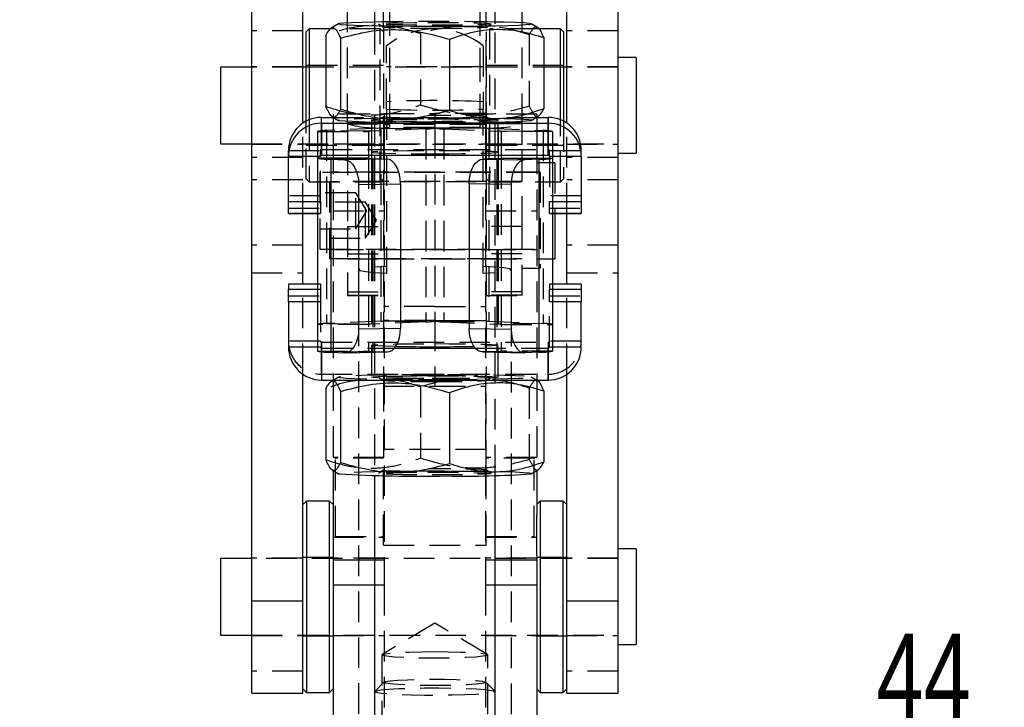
# Model space of a CAD drawing. Extents: x 121 to 968, y 26 to 742.
# Tile 11 of 12: x 864 to 946, y 632 to 689. Entities that reach past the tile are written whole.
import ezdxf

# ---------------------------------------------------------------- set-up
doc = ezdxf.new("R2010")
doc.units = 0
doc.header["$LTSCALE"] = 2
doc.linetypes.add('HIDDEN', pattern=[1.905, 1.27, -0.635])
doc.layers.get('0').update_dxf_attribs({"linetype": 'CONTINUOUS'})
doc.layers.add('FORMATO', color=179, linetype='CONTINUOUS')
doc.styles.add('SLDTEXTSTYLE0', font='TXT', dxfattribs={"width": 0.75})
doc.dimstyles.new('SLDDIMSTYLE2', dxfattribs={"dimtxt": 7, "dimasz": 6.604, "dimexe": 0, "dimexo": 0.0625, "dimgap": 1.75, "dimtad": 1, "dimdec": 0, "dimrnd": 1e-09, "dimzin": 12, "dimtxsty": 'SLDTEXTSTYLE0', "dimsah": 1, "dimcen": 0.09, "dimazin": 3, "dimtfac": 1, "dimtdec": 0, "dimtmove": 0, "dimatfit": 3, "dimtolj": 1, "dimtzin": 12})

# ---------------------------------------------------------------- blocks, each defined once
blk = doc.blocks.new('_D_5')
at = {"layer": 'FORMATO'}
for p, q in [((876.931, 621.848), (876.931, 630.764)), ((920.431, 621.848), (920.431, 630.764)), ((876.931, 628.764), (864.231, 628.764)), ((920.431, 628.764), (876.931, 628.764)), ((920.431, 628.764), (945.675, 628.764))]:
    blk.add_line(p, q, dxfattribs=at)
for points in [[(876.931, 628.764), (870.327, 629.78), (870.327, 627.748)], [(920.431, 628.764), (927.035, 627.748), (927.035, 629.78)]]:
    blk.add_solid(points, dxfattribs=at)
at = {"layer": 'FORMATO', "insert": (935.33, 637.788), "char_height": 7, "attachment_point": 1, "style": 'SLDTEXTSTYLE0'}
blk.add_mtext('44', dxfattribs=at)

msp = doc.modelspace()

# ---------------------------------------------------------------- linework, layer by layer
at = {"color": 7, "linetype": 'CONTINUOUS'}
for p, q in [((883.480091, 640.494104), (883.480091, 704.431457)), ((887.73009, 680.114108), (887.73009, 704.431457)), ((909.631482, 680.114108), (909.631482, 704.431457)), ((913.881481, 640.494104), (913.881481, 704.431457)), ((893.680786, 700.445407), (893.680786, 688.348939)), ((903.680786, 688.348939), (903.680786, 700.445407)), ((891.430786, 688.430647), (891.430786, 695.9866)), ((905.930786, 688.430647), (905.930786, 695.9866)), ((888.255438, 687.937456), (888.005439, 687.687456)), ((890.041075, 687.937456), (888.255438, 687.937456)), ((888.255438, 687.937456), (888.255438, 680.394636)), ((890.687798, 688.35703), (890.072027, 688.001928)), ((907.201102, 688.052933), (906.673775, 688.35703)), ((909.106134, 687.937456), (907.317479, 687.937456)), ((909.356134, 687.687456), (909.106134, 687.937456)), ((909.106134, 680.394636), (909.106134, 687.937456)), ((888.005439, 680.279359), (888.005439, 687.687456)), ((889.644344, 687.393938), (889.644344, 681.491391)), ((890.844881, 687.158584), (890.844881, 681.256036)), ((907.717228, 687.208823), (907.717228, 681.306276)), ((909.356134, 687.687456), (909.356134, 680.279359)), ((899.881323, 687.066025), (899.881323, 681.163478)), ((915.381482, 685.556206), (913.881481, 685.556206)), ((915.381482, 685.556206), (915.381482, 677.618707)), ((883.480091, 684.762456), (880.881481, 684.762456)), ((880.881481, 684.762456), (880.881481, 678.412456)), ((888.005439, 684.762456), (887.73009, 684.762456)), ((909.631482, 684.762456), (909.356134, 684.762456)), ((889.280786, 680.109668), (889.280786, 680.592879)), ((889.280786, 680.592879), (890.254805, 680.592879)), ((890.160471, 680.647279), (890.687798, 680.343183)), ((906.673775, 680.343183), (907.289546, 680.698284)), ((907.106767, 680.592879), (908.080786, 680.592879)), ((908.080786, 680.109668), (908.080786, 680.592879)), ((889.280786, 680.109668), (889.280786, 677.460441)), ((889.280786, 680.109668), (908.080786, 680.109668)), ((908.080786, 677.460441), (908.080786, 680.109668)), ((880.881481, 678.412456), (883.480091, 678.412456)), ((886.530786, 677.36047), (886.530786, 677.843682)), ((886.530786, 673.611565), (886.530786, 677.36047)), ((888.930786, 677.460441), (888.930786, 677.204901)), ((889.280786, 677.460441), (908.080786, 677.460441)), ((893.180786, 677.460441), (893.180786, 677.204901)), ((893.680786, 677.460441), (893.680786, 677.172413)), ((903.680786, 677.172413), (903.680786, 677.460441)), ((904.180786, 677.460441), (904.180786, 677.204901)), ((908.430786, 677.460441), (908.430786, 677.204901)), ((910.830786, 677.36047), (910.830786, 677.843682)), ((910.830786, 677.36047), (910.830786, 673.611565)), ((913.881481, 677.618707), (915.381482, 677.618707)), ((893.180786, 677.204901), (888.930786, 677.204901)), ((888.930786, 677.204901), (888.930786, 661.209572)), ((890.061086, 677.118289), (893.542482, 677.177185)), ((890.061086, 677.118289), (890.061086, 661.12296)), ((890.061086, 677.118289), (891.207896, 677.078718)), ((894.689292, 677.137615), (891.207896, 677.078718)), ((893.542482, 677.177185), (894.689292, 677.137615)), ((903.81909, 677.177185), (902.67228, 677.137615)), ((902.67228, 677.137615), (906.153676, 677.078718)), ((907.300487, 677.118289), (903.81909, 677.177185)), ((904.180786, 677.204901), (908.430786, 677.204901)), ((907.300487, 677.118289), (906.153676, 677.078718)), ((907.300487, 677.118289), (907.300487, 661.12296)), ((908.430786, 677.204901), (908.430786, 661.209572)), ((892.355049, 675.03972), (895.836445, 675.098617)), ((892.355049, 675.03972), (892.355049, 663.043223)), ((895.836445, 675.098617), (895.836445, 663.102119)), ((905.006523, 675.03972), (901.525127, 675.098617)), ((901.525127, 675.098617), (901.525127, 663.102119)), ((905.006523, 675.03972), (905.006523, 663.043223)), ((886.530786, 672.635726), (886.530786, 673.611565)), ((910.830786, 673.611565), (910.830786, 672.635726)), ((886.530786, 672.635726), (888.930786, 672.635726)), ((887.73009, 666.773039), (887.73009, 672.635726)), ((908.430786, 672.635726), (910.830786, 672.635726)), ((908.631482, 672.635726), (908.631482, 668.879239)), ((909.631482, 666.773039), (909.631482, 672.635726)), ((908.430786, 668.879239), (908.631482, 668.879239)), ((888.930786, 666.773039), (886.530786, 666.773039)), ((886.530786, 666.772747), (886.530786, 666.773039)), ((886.530786, 666.772747), (886.530786, 666.337857)), ((910.830786, 666.773039), (908.430786, 666.773039)), ((910.830786, 666.773039), (910.830786, 666.772747)), ((910.830786, 666.772747), (910.830786, 666.337857)), ((886.530786, 665.313988), (886.530786, 666.337857)), ((910.830786, 666.337857), (910.830786, 665.313988)), ((886.530786, 665.313988), (886.530786, 661.565083)), ((910.830786, 661.565083), (910.830786, 665.313988)), ((895.836445, 663.102119), (892.355049, 663.043223)), ((901.525127, 663.102119), (905.006523, 663.043223)), ((890.061086, 661.12296), (891.207896, 661.083389)), ((891.241726, 661.083092), (894.723122, 661.141988)), ((895.333511, 661.465112), (902.028061, 661.465112)), ((902.63845, 661.141988), (906.119846, 661.083092)), ((907.300487, 661.12296), (906.153676, 661.083389)), ((887.73009, 640.494104), (887.73009, 659.294657)), ((889.280786, 658.815885), (908.080786, 658.815885)), ((890.254805, 658.815885), (890.072027, 658.710482)), ((890.230091, 658.815885), (890.230091, 658.801633)), ((907.201102, 658.761485), (907.106767, 658.815885)), ((907.131481, 658.815885), (907.131481, 658.801633)), ((909.631482, 640.494104), (909.631482, 659.294657)), ((889.644344, 658.10249), (889.644344, 652.199943)), ((890.844881, 657.867136), (890.844881, 651.964588)), ((899.881323, 657.774578), (899.881323, 651.87203)), ((907.717228, 657.917375), (907.717228, 652.014827)), ((890.160471, 651.355833), (890.687798, 651.051736)), ((890.230091, 651.315684), (890.230091, 647.576219)), ((906.673775, 651.051736), (907.289546, 651.406837)), ((907.131481, 651.315684), (907.131481, 647.576219)), ((893.680786, 650.908944), (893.680786, 630.46584)), ((903.680786, 630.46584), (903.680786, 650.908944)), ((888.030091, 648.78549), (887.73009, 648.48549)), ((889.93009, 648.78549), (888.030091, 648.78549)), ((888.030091, 648.78549), (888.030091, 634.751714)), ((890.230091, 648.48549), (889.93009, 648.78549)), ((889.93009, 634.751714), (889.93009, 648.78549)), ((907.431482, 648.78549), (907.131481, 648.48549)), ((909.331481, 648.78549), (907.431482, 648.78549)), ((907.431482, 648.78549), (907.431482, 634.751714)), ((909.631482, 648.48549), (909.331481, 648.78549)), ((909.331481, 634.751714), (909.331481, 648.78549)), ((890.230091, 647.576219), (890.230091, 644.245398)), ((907.131481, 644.245398), (907.131481, 647.576219)), ((915.381482, 644.81674), (913.881481, 644.81674)), ((915.381482, 644.81674), (915.381482, 636.87924)), ((883.480091, 644.022989), (880.881481, 644.022989)), ((880.881481, 644.022989), (880.881481, 637.67299)), ((890.230091, 644.245398), (890.230091, 643.920493)), ((890.230091, 643.920493), (890.230091, 641.833331)), ((907.131481, 644.245398), (907.131481, 643.920493)), ((907.131481, 643.920493), (907.131481, 641.833331)), ((890.230091, 641.833331), (890.230091, 630.492252)), ((907.131481, 641.833331), (907.131481, 630.559609)), ((887.73009, 640.494104), (883.480091, 640.494104)), ((883.480091, 632.847988), (883.480091, 640.494104)), ((887.73009, 632.847988), (887.73009, 640.494104)), ((913.881481, 640.494104), (909.631482, 640.494104)), ((909.631482, 632.847988), (909.631482, 640.494104)), ((913.881481, 632.847988), (913.881481, 640.494104)), ((880.881481, 637.67299), (883.480091, 637.67299)), ((913.881481, 636.87924), (915.381482, 636.87924)), ((888.030091, 634.751714), (888.030091, 632.910491)), ((889.93009, 632.910491), (889.93009, 634.751714)), ((907.431482, 634.751714), (907.431482, 632.910491)), ((909.331481, 632.910491), (909.331481, 634.751714)), ((887.73009, 633.210489), (888.030091, 632.910491)), ((889.93009, 632.910491), (890.230091, 633.210489)), ((907.131481, 633.210489), (907.431482, 632.910491)), ((909.331481, 632.910491), (909.631482, 633.210489)), ((883.480091, 632.847988), (887.73009, 632.847988)), ((888.030091, 632.910491), (889.93009, 632.910491)), ((907.431482, 632.910491), (909.331481, 632.910491)), ((909.631482, 632.847988), (913.881481, 632.847988))]:
    msp.add_line(p, q, dxfattribs=at)
at = {"color": 7, "linetype": 'HIDDEN'}
for p, q in [((894.430786, 688.052653), (894.430786, 695.9866)), ((894.930786, 680.003328), (894.930786, 695.943343)), ((894.930786, 679.743798), (894.930786, 695.683814)), ((902.430786, 680.003328), (902.430786, 695.943343)), ((902.430786, 679.743798), (902.430786, 695.683814)), ((902.930786, 688.052653), (902.930786, 695.9866)), ((894.155439, 687.937456), (890.041075, 687.937456)), ((891.430786, 680.046584), (891.430786, 688.430647)), ((893.680786, 688.348939), (893.680786, 677.460441)), ((894.010309, 688.345042), (894.433318, 688.049111)), ((894.155439, 675.237456), (894.155439, 687.937456)), ((894.405439, 687.687456), (894.155439, 687.937456)), ((894.430786, 688.052653), (894.430786, 680.647559)), ((902.928254, 688.049111), (903.351263, 688.345042)), ((902.930786, 680.647559), (902.930786, 688.052653)), ((903.206134, 687.937456), (903.206134, 675.237456)), ((907.317479, 687.937456), (903.206134, 687.937456)), ((903.680786, 677.460441), (903.680786, 688.348939)), ((905.930786, 680.046584), (905.930786, 688.430647)), ((887.73009, 687.757312), (883.480091, 687.757312)), ((894.405439, 687.687456), (894.405439, 675.487456)), ((897.480249, 687.536734), (897.480249, 681.634187)), ((902.956134, 675.487456), (902.956134, 687.687456)), ((906.516691, 687.444177), (906.516691, 681.54163)), ((913.881481, 687.757312), (909.631482, 687.757312)), ((894.680786, 681.279725), (894.680786, 686.51924)), ((902.680786, 686.51924), (902.680786, 681.279725)), ((887.73009, 684.787457), (883.480091, 684.787457)), ((887.73009, 684.762456), (883.480091, 684.762456)), ((894.405439, 684.887457), (888.005439, 684.887457)), ((909.356134, 684.762456), (888.005439, 684.762456)), ((902.680786, 684.787457), (894.680786, 684.787457)), ((909.356134, 684.887457), (902.956134, 684.887457)), ((913.881481, 684.787457), (909.631482, 684.787457)), ((913.881481, 684.762456), (909.631482, 684.762456)), ((889.280786, 677.943653), (889.280786, 680.592879)), ((890.230091, 680.84799), (890.230091, 678.413757)), ((893.300924, 680.84799), (890.230091, 680.84799)), ((890.254805, 680.592879), (893.896738, 680.592879)), ((894.433318, 680.651101), (894.010309, 680.355171)), ((894.480091, 680.84799), (894.08703, 680.84799)), ((894.430786, 680.910091), (898.680786, 680.910091)), ((894.430786, 680.046584), (894.430786, 680.647559)), ((894.480091, 680.84799), (894.480091, 678.413757)), ((894.680786, 681.279725), (894.680786, 667.656325)), ((897.224428, 680.592879), (902.403926, 680.592879)), ((898.680786, 680.910091), (898.680786, 679.718083)), ((902.930786, 680.910091), (898.680786, 680.910091)), ((902.680786, 667.656325), (902.680786, 681.279725)), ((902.881482, 680.84799), (902.881482, 678.413757)), ((907.131481, 680.84799), (902.881482, 680.84799)), ((903.351263, 680.355171), (902.928254, 680.651101)), ((902.930786, 680.046584), (902.930786, 680.647559)), ((904.685977, 680.592879), (907.106767, 680.592879)), ((907.131481, 680.84799), (907.131481, 678.413757)), ((908.080786, 680.592879), (908.080786, 677.943653)), ((887.73009, 672.635726), (887.73009, 680.114108)), ((888.005439, 675.487456), (888.005439, 680.279359)), ((888.255438, 680.394636), (888.255438, 675.237456)), ((894.430786, 680.169109), (891.430786, 680.169109)), ((891.430786, 680.161611), (894.430786, 680.161611)), ((891.430786, 680.046584), (894.430786, 680.046584)), ((891.430786, 680.046584), (891.430786, 678.342129)), ((893.430786, 680.351274), (893.430786, 677.702047)), ((894.430786, 680.046584), (894.430786, 679.888936)), ((894.430786, 679.888936), (894.430786, 679.718083)), ((894.930786, 679.743798), (894.930786, 680.003328)), ((902.430786, 680.003328), (894.930786, 680.003328)), ((902.430786, 679.743798), (894.930786, 679.743798)), ((902.430786, 679.743798), (902.430786, 680.003328)), ((905.930786, 680.169109), (902.930786, 680.169109)), ((905.930786, 680.161611), (902.930786, 680.161611)), ((905.930786, 680.046584), (902.930786, 680.046584)), ((902.930786, 679.888936), (902.930786, 680.046584)), ((902.930786, 679.888936), (902.930786, 679.718083)), ((903.930786, 677.702047), (903.930786, 680.351274)), ((905.930786, 678.342129), (905.930786, 680.046584)), ((909.106134, 675.237456), (909.106134, 680.394636)), ((909.356134, 680.279359), (909.356134, 675.487456)), ((909.631482, 672.635726), (909.631482, 680.114108)), ((888.930786, 679.422121), (893.180786, 679.422121)), ((888.930786, 679.422121), (888.930786, 677.460441)), ((894.189612, 679.695079), (889.684456, 679.494008)), ((889.684456, 679.494008), (889.684456, 663.498679)), ((893.421961, 679.445125), (889.684456, 679.494008)), ((893.180786, 679.422121), (893.180786, 677.460441)), ((897.927116, 679.646196), (893.421961, 679.445125)), ((893.421961, 679.445125), (893.421961, 677.460441)), ((894.189612, 679.695079), (897.927116, 679.646196)), ((894.189612, 679.695079), (894.189612, 663.69975)), ((898.680786, 679.718083), (894.430786, 679.718083)), ((894.430786, 679.718083), (894.430786, 663.722753)), ((897.927116, 679.646196), (897.927116, 663.650867)), ((898.680786, 679.718083), (902.930786, 679.718083)), ((898.680786, 679.718083), (898.680786, 663.722753)), ((903.171961, 679.695079), (899.434456, 679.646196)), ((899.434456, 679.646196), (899.434456, 663.650867)), ((899.434456, 679.646196), (903.939612, 679.445125)), ((902.930786, 679.718083), (902.930786, 663.722753)), ((903.171961, 679.695079), (907.677116, 679.494008)), ((903.171961, 679.695079), (903.171961, 663.69975)), ((903.939612, 679.445125), (907.677116, 679.494008)), ((903.939612, 679.445125), (903.939612, 677.460441)), ((908.430786, 679.422121), (904.180786, 679.422121)), ((904.180786, 679.422121), (904.180786, 677.460441)), ((907.677116, 679.494008), (907.677116, 663.498679)), ((908.430786, 679.422121), (908.430786, 677.460441)), ((883.480091, 678.412456), (913.881481, 678.412456)), ((883.480091, 678.387457), (887.73009, 678.387457)), ((888.005439, 678.287456), (894.405439, 678.287456)), ((890.230091, 678.413757), (894.480091, 678.413757)), ((890.230091, 678.413757), (890.230091, 658.815885)), ((891.430786, 678.342129), (894.430786, 678.342129)), ((891.430786, 678.342129), (891.430786, 671.534164)), ((894.480091, 678.413757), (894.480091, 643.920493)), ((894.680786, 678.387457), (902.680786, 678.387457)), ((902.881482, 678.413757), (907.131481, 678.413757)), ((902.881482, 678.413757), (902.881482, 643.920493)), ((905.930786, 678.342129), (902.930786, 678.342129)), ((902.956134, 678.287456), (909.356134, 678.287456)), ((905.930786, 671.534164), (905.930786, 678.342129)), ((907.131481, 678.413757), (907.131481, 658.815885)), ((909.631482, 678.387457), (913.881481, 678.387457)), ((886.530786, 677.843682), (889.180786, 677.843682)), ((889.180786, 677.36047), (888.930786, 677.36047)), ((889.180786, 677.36047), (889.180786, 677.843682)), ((889.180786, 673.611565), (889.180786, 677.36047)), ((889.280786, 677.460441), (889.280786, 677.943653)), ((889.280786, 677.943653), (908.080786, 677.943653)), ((908.080786, 677.460441), (908.080786, 677.943653)), ((908.180786, 677.36047), (908.180786, 677.843682)), ((908.180786, 677.843682), (910.830786, 677.843682)), ((908.180786, 677.36047), (908.180786, 673.611565)), ((908.430786, 677.36047), (908.180786, 677.36047)), ((887.73009, 677.26895), (883.480091, 677.26895)), ((893.180786, 677.204901), (893.180786, 661.209572)), ((893.421961, 677.181898), (893.421961, 663.449796)), ((893.542482, 677.177185), (893.542482, 661.181856)), ((893.680786, 677.172413), (893.680786, 650.908944)), ((903.680786, 650.908944), (903.680786, 677.172413)), ((903.81909, 677.177185), (903.81909, 661.181856)), ((903.939612, 677.181898), (903.939612, 663.449796)), ((904.180786, 677.204901), (904.180786, 661.209572)), ((908.631482, 676.816739), (907.131481, 676.816739)), ((908.631482, 676.816739), (908.631482, 672.635726)), ((913.881481, 677.26895), (909.631482, 677.26895)), ((889.131481, 676.02299), (889.131481, 669.67299)), ((907.131481, 676.02299), (889.131481, 676.02299)), ((894.480091, 676.047989), (890.230091, 676.047989)), ((898.680786, 676.047989), (894.430786, 676.047989)), ((902.930786, 676.047989), (898.680786, 676.047989)), ((907.131481, 676.047989), (902.881482, 676.047989)), ((907.430786, 676.043601), (905.930786, 676.043601)), ((907.430786, 676.043601), (907.430786, 668.106101)), ((887.73009, 675.4176), (883.480091, 675.4176)), ((888.005439, 675.487456), (888.255438, 675.237456)), ((888.255438, 675.237456), (894.155439, 675.237456)), ((889.930786, 675.24985), (889.930786, 668.89985)), ((905.930786, 675.24985), (889.930786, 675.24985)), ((894.430786, 675.274851), (891.430786, 675.274851)), ((894.155439, 675.237456), (894.405439, 675.487456)), ((898.680786, 675.274851), (894.430786, 675.274851)), ((902.930786, 675.274851), (898.680786, 675.274851)), ((905.930786, 675.274851), (902.930786, 675.274851)), ((902.956134, 675.487456), (903.206134, 675.237456)), ((903.206134, 675.237456), (909.106134, 675.237456)), ((909.106134, 675.237456), (909.356134, 675.487456)), ((913.881481, 675.4176), (909.631482, 675.4176)), ((889.180786, 674.094777), (886.530786, 674.094777)), ((892.131482, 674.347989), (889.131481, 674.347989)), ((892.131482, 671.34799), (892.131482, 674.347989)), ((893.032772, 672.84799), (892.131482, 674.347989)), ((910.830786, 674.094777), (908.180786, 674.094777)), ((888.930786, 673.611565), (889.180786, 673.611565)), ((889.180786, 673.611565), (889.180786, 672.635726)), ((892.930786, 673.574851), (889.930786, 673.574851)), ((892.930786, 670.574851), (892.930786, 673.574851)), ((893.832077, 672.074851), (892.930786, 673.574851)), ((908.180786, 672.635726), (908.180786, 673.611565)), ((908.180786, 673.611565), (908.430786, 673.611565)), ((886.530786, 673.070909), (889.180786, 673.070909)), ((889.180786, 672.636018), (886.530786, 672.636018)), ((888.930786, 672.635726), (889.180786, 672.635726)), ((890.230091, 672.84799), (894.480091, 672.84799)), ((892.131482, 671.34799), (893.032772, 672.84799)), ((902.881482, 672.84799), (907.131481, 672.84799)), ((908.180786, 673.070909), (910.830786, 673.070909)), ((910.830786, 672.636018), (908.180786, 672.636018)), ((908.180786, 672.635726), (908.430786, 672.635726)), ((892.930786, 670.574851), (893.832077, 672.074851)), ((889.131481, 671.34799), (892.131482, 671.34799)), ((891.430786, 671.534164), (894.430786, 671.534164)), ((891.430786, 671.534164), (891.430786, 665.824851)), ((905.930786, 671.534164), (902.930786, 671.534164)), ((905.930786, 665.824851), (905.930786, 671.534164)), ((887.73009, 669.998988), (883.480091, 669.998988)), ((889.930786, 670.574851), (892.930786, 670.574851)), ((913.881481, 669.998988), (909.631482, 669.998988)), ((889.131481, 669.67299), (907.131481, 669.67299)), ((890.230091, 669.64799), (894.480091, 669.64799)), ((891.430786, 669.269446), (894.430786, 669.269446)), ((894.430786, 669.64799), (898.680786, 669.64799)), ((898.680786, 669.64799), (902.930786, 669.64799)), ((902.881482, 669.64799), (907.131481, 669.64799)), ((905.930786, 669.269446), (902.930786, 669.269446)), ((889.930786, 668.89985), (905.930786, 668.89985)), ((891.430786, 668.87485), (894.430786, 668.87485)), ((894.430786, 668.87485), (898.680786, 668.87485)), ((898.680786, 668.87485), (902.930786, 668.87485)), ((902.930786, 668.87485), (905.930786, 668.87485)), ((907.131481, 668.879239), (908.430786, 668.879239)), ((883.480091, 667.711308), (887.73009, 667.711308)), ((892.330786, 667.964055), (892.330786, 612.073177)), ((905.030786, 612.073177), (905.030786, 667.964055)), ((905.930786, 668.106101), (907.430786, 668.106101)), ((909.631482, 667.711308), (913.881481, 667.711308)), ((887.73009, 659.294657), (887.73009, 666.773039)), ((889.180786, 666.773039), (888.930786, 666.773039)), ((889.180786, 666.772747), (888.930786, 666.772747)), ((889.180786, 666.773039), (889.180786, 666.772747)), ((889.180786, 666.772747), (889.180786, 666.337857)), ((908.180786, 666.772747), (908.180786, 666.773039)), ((908.430786, 666.773039), (908.180786, 666.773039)), ((908.180786, 666.772747), (908.180786, 666.337857)), ((908.430786, 666.772747), (908.180786, 666.772747)), ((909.631482, 659.294657), (909.631482, 666.773039)), ((888.930786, 666.337857), (889.180786, 666.337857)), ((889.180786, 666.337857), (889.180786, 665.313988)), ((891.430786, 666.129439), (894.430786, 666.129439)), ((905.930786, 666.129439), (902.930786, 666.129439)), ((908.180786, 665.313988), (908.180786, 666.337857)), ((908.180786, 666.337857), (908.430786, 666.337857)), ((886.530786, 665.7972), (889.180786, 665.7972)), ((889.180786, 665.313988), (888.930786, 665.313988)), ((889.180786, 665.313988), (889.180786, 661.565083)), ((891.430786, 665.848282), (894.430786, 665.848282)), ((891.430786, 665.824851), (894.430786, 665.824851)), ((905.930786, 665.848282), (902.930786, 665.848282)), ((902.930786, 665.824851), (905.930786, 665.824851)), ((908.180786, 665.7972), (910.830786, 665.7972)), ((908.180786, 661.565083), (908.180786, 665.313988)), ((908.430786, 665.313988), (908.180786, 665.313988)), ((898.680786, 664.914761), (894.430786, 664.914761)), ((898.680786, 664.914761), (902.930786, 664.914761)), ((893.180786, 663.426792), (888.930786, 663.426792)), ((894.189612, 663.69975), (889.684456, 663.498679)), ((889.684456, 663.498679), (893.421961, 663.449796)), ((897.927116, 663.650867), (893.421961, 663.449796)), ((897.927116, 663.650867), (894.189612, 663.69975)), ((898.680786, 663.755053), (894.430786, 663.755053)), ((894.430786, 663.755053), (894.430786, 658.761207)), ((894.430786, 663.722753), (898.680786, 663.722753)), ((898.680786, 663.755053), (902.930786, 663.755053)), ((898.680786, 663.755053), (898.680786, 658.321771)), ((902.930786, 663.722753), (898.680786, 663.722753)), ((899.434456, 663.650867), (903.171961, 663.69975)), ((899.434456, 663.650867), (903.939612, 663.449796)), ((902.930786, 663.755053), (902.930786, 658.761207)), ((903.171961, 663.69975), (907.677116, 663.498679)), ((907.677116, 663.498679), (903.939612, 663.449796)), ((904.180786, 663.426792), (908.430786, 663.426792)), ((889.180786, 662.048295), (886.530786, 662.048295)), ((889.280786, 661.948324), (889.280786, 661.465112)), ((889.280786, 661.948324), (908.080786, 661.948324)), ((889.280786, 659.299097), (889.280786, 661.948324)), ((908.080786, 661.948324), (908.080786, 661.465112)), ((908.080786, 661.948324), (908.080786, 659.299097)), ((910.830786, 662.048295), (908.180786, 662.048295)), ((888.930786, 661.565083), (889.180786, 661.565083)), ((888.930786, 661.209572), (893.180786, 661.209572)), ((889.280786, 661.465112), (895.333511, 661.465112)), ((889.280786, 661.465112), (889.280786, 661.159749)), ((893.542482, 661.181856), (890.061086, 661.12296)), ((891.207896, 661.083389), (894.689292, 661.142285)), ((893.430786, 661.706718), (893.430786, 659.057491)), ((893.542482, 661.181856), (894.689292, 661.142285)), ((894.689292, 661.142285), (894.723122, 661.141988)), ((902.028061, 661.465112), (908.080786, 661.465112)), ((902.67228, 661.142285), (902.63845, 661.141988)), ((903.81909, 661.181856), (902.67228, 661.142285)), ((906.153676, 661.083389), (902.67228, 661.142285)), ((903.81909, 661.181856), (907.300487, 661.12296)), ((903.930786, 659.057491), (903.930786, 661.706718)), ((908.430786, 661.209572), (904.180786, 661.209572)), ((908.080786, 661.159749), (908.080786, 661.465112)), ((908.180786, 661.565083), (908.430786, 661.565083)), ((889.280786, 659.299097), (889.280786, 658.815885)), ((889.280786, 659.299097), (908.080786, 659.299097)), ((890.230091, 658.801633), (890.230091, 651.315684)), ((890.687798, 659.065582), (890.254805, 658.815885)), ((894.010309, 659.053594), (894.433318, 658.757663)), ((894.430786, 658.761207), (894.430786, 651.356111)), ((902.928254, 658.757663), (903.351263, 659.053594)), ((902.930786, 651.356111), (902.930786, 658.761207)), ((907.106767, 658.815885), (906.673775, 659.065582)), ((907.131481, 658.801633), (907.131481, 651.315684)), ((908.080786, 659.299097), (908.080786, 658.815885)), ((894.430786, 658.321771), (898.680786, 658.321771)), ((897.480249, 658.245287), (897.480249, 652.34274)), ((898.680786, 658.321771), (902.930786, 658.321771)), ((906.516691, 658.15273), (906.516691, 652.250182)), ((902.930786, 653.066739), (894.430786, 653.066739)), ((894.480091, 652.397989), (890.230091, 652.397989)), ((890.430786, 652.28665), (890.430786, 652.347989)), ((894.430786, 652.347989), (890.430786, 652.347989)), ((890.430786, 645.84799), (890.430786, 652.28665)), ((907.131481, 652.397989), (902.881482, 652.397989)), ((906.930786, 652.347989), (902.930786, 652.347989)), ((906.930786, 652.28665), (906.930786, 652.347989)), ((906.930786, 645.84799), (906.930786, 652.28665)), ((894.433318, 651.359655), (894.010309, 651.063723)), ((894.430786, 645.12924), (894.430786, 651.356111)), ((903.351263, 651.063723), (902.928254, 651.359655)), ((902.930786, 645.12924), (902.930786, 651.356111)), ((890.230091, 645.797989), (894.480091, 645.797989)), ((890.430786, 645.84799), (894.430786, 645.84799)), ((902.881482, 645.797989), (907.131481, 645.797989)), ((902.930786, 645.84799), (906.930786, 645.84799)), ((894.430786, 645.12924), (902.930786, 645.12924)), ((887.73009, 644.04799), (883.480091, 644.04799)), ((913.881481, 644.022989), (883.480091, 644.022989)), ((890.230091, 644.09799), (887.73009, 644.09799)), ((894.480091, 644.04799), (890.230091, 644.04799)), ((893.680786, 643.920493), (894.480091, 643.920493)), ((894.480091, 643.920493), (894.480091, 641.833331)), ((907.131481, 644.04799), (902.881482, 644.04799)), ((902.881482, 643.920493), (902.881482, 641.833331)), ((902.881482, 643.920493), (903.680786, 643.920493)), ((909.631482, 644.09799), (907.131481, 644.09799)), ((913.881481, 644.04799), (909.631482, 644.04799)), ((893.680786, 641.833331), (894.480091, 641.833331)), ((894.480091, 641.833331), (894.480091, 624.347989)), ((902.881482, 641.833331), (902.881482, 624.347989)), ((902.881482, 641.833331), (903.680786, 641.833331)), ((898.680786, 638.665046), (894.304669, 636.054977)), ((903.056904, 636.054977), (898.680786, 638.665046)), ((883.480091, 637.67299), (913.881481, 637.67299)), ((883.480091, 637.647989), (887.73009, 637.647989)), ((887.73009, 637.59799), (890.230091, 637.59799)), ((890.230091, 637.647989), (894.480091, 637.647989)), ((902.881482, 637.647989), (907.131481, 637.647989)), ((907.131481, 637.59799), (909.631482, 637.59799)), ((909.631482, 637.647989), (913.881481, 637.647989)), ((894.280786, 636.026409), (894.280786, 612.073177)), ((903.080786, 612.073177), (903.080786, 636.026409)), ((887.73009, 634.678134), (883.480091, 634.678134)), ((913.881481, 634.678134), (909.631482, 634.678134)), ((894.456067, 633.762776), (893.690567, 633.000263)), ((903.671005, 633.000263), (902.905506, 633.762776))]:
    msp.add_line(p, q, dxfattribs=at)
at = {"color": 8, "linetype": 'CONTINUOUS'}
for p, q in [((888.930786, 677.36047), (886.530786, 677.36047)), ((893.421961, 677.460441), (893.421961, 677.181898)), ((903.939612, 677.460441), (903.939612, 677.181898)), ((910.830786, 677.36047), (908.430786, 677.36047)), ((886.530786, 673.611565), (888.930786, 673.611565)), ((908.430786, 673.611565), (910.830786, 673.611565)), ((888.930786, 666.772747), (886.530786, 666.772747)), ((910.830786, 666.772747), (908.430786, 666.772747)), ((886.530786, 666.337857), (888.930786, 666.337857)), ((908.430786, 666.337857), (910.830786, 666.337857)), ((888.930786, 665.313988), (886.530786, 665.313988)), ((910.830786, 665.313988), (908.430786, 665.313988)), ((886.530786, 661.565083), (888.930786, 661.565083)), ((889.280786, 661.159749), (889.280786, 658.815885)), ((908.080786, 658.815885), (908.080786, 661.159749)), ((908.430786, 661.565083), (910.830786, 661.565083)), ((890.230091, 643.920493), (893.680786, 643.920493)), ((903.680786, 643.920493), (907.131481, 643.920493)), ((890.230091, 641.833331), (893.680786, 641.833331)), ((903.680786, 641.833331), (907.131481, 641.833331))]:
    msp.add_line(p, q, dxfattribs=at)
at = {"color": 7, "linetype": 'CONTINUOUS', "flags": 128}
for points in [[(893.680786, 688.49982), (893.668984, 688.499593), (892.608543, 688.474777), (891.754886, 688.445677), (891.137082, 688.413282), (890.77617, 688.378696), (890.68444, 688.343097), (890.865016, 688.307698), (891.311748, 688.273701), (892.009425, 688.242267), (892.934286, 688.214467), (894.054838, 688.191243), (895.332921, 688.173392), (896.725012, 688.161519), (898.183704, 688.156026), (899.659323, 688.157105)], [(899.659323, 688.157105), (901.10162, 688.164716), (902.461478, 688.1786), (903.692589, 688.198284), (904.753029, 688.2231), (905.606686, 688.2522), (906.22449, 688.284594), (906.585402, 688.319181), (906.677132, 688.35478), (906.496556, 688.39018), (906.049824, 688.424177), (905.352147, 688.455609), (904.427286, 688.483411), (903.680786, 688.49982)], [(891.207896, 677.078718), (891.431694, 677.032579), (891.646892, 676.911375), (891.84522, 676.719765), (892.019056, 676.465115), (892.161719, 676.157207), (892.267727, 675.807877), (892.333006, 675.430547), (892.355049, 675.03972)], [(895.836445, 675.098617), (895.814403, 675.489443), (895.749123, 675.866772), (895.643115, 676.216103), (895.500452, 676.52401), (895.326616, 676.778662), (895.128289, 676.97027), (894.913091, 677.091475), (894.689292, 677.137615)], [(901.525127, 675.098617), (901.54717, 675.489443), (901.612449, 675.866772), (901.718457, 676.216103), (901.86112, 676.52401), (902.034956, 676.778662), (902.233284, 676.97027), (902.448482, 677.091475), (902.67228, 677.137615)], [(906.153676, 677.078718), (905.929878, 677.032579), (905.71468, 676.911375), (905.516352, 676.719765), (905.342516, 676.465115), (905.199854, 676.157207), (905.093845, 675.807877), (905.028566, 675.430547), (905.006523, 675.03972)], [(892.355049, 663.043223), (892.333006, 662.653917), (892.267727, 662.281092), (892.161719, 661.939078), (892.019056, 661.641016), (891.84522, 661.398361), (891.646892, 661.220438), (891.431694, 661.114085), (891.207896, 661.083389)], [(894.723122, 661.141988), (894.913091, 661.172982), (895.128289, 661.279334), (895.326616, 661.457257), (895.500452, 661.699912), (895.643115, 661.997974), (895.749123, 662.339989), (895.814403, 662.712813), (895.836445, 663.102119)], [(902.63845, 661.141988), (902.448482, 661.172982), (902.233284, 661.279334), (902.034956, 661.457257), (901.86112, 661.699912), (901.718457, 661.997974), (901.612449, 662.339989), (901.54717, 662.712813), (901.525127, 663.102119)], [(905.006523, 663.043223), (905.028566, 662.653917), (905.093845, 662.281092), (905.199854, 661.939078), (905.342516, 661.641016), (905.516352, 661.398361), (905.71468, 661.220438), (905.929878, 661.114085), (906.153676, 661.083389)]]:
    msp.add_lwpolyline(points, dxfattribs=at)
at = {"color": 7, "linetype": 'HIDDEN', "flags": 128}
for points in [[(898.109166, 688.460999), (899.235763, 688.461048), (900.330107, 688.454582), (901.328598, 688.441976), (902.173208, 688.423962), (902.814852, 688.401588), (903.216238, 688.376156), (903.35404, 688.349142), (903.22025, 688.322115), (902.822643, 688.296647), (902.184325, 688.274219), (901.342396, 688.256132), (900.345783, 688.243438), (899.252406, 688.236878), (898.125809, 688.236828), (897.031465, 688.243295), (896.032974, 688.255901), (895.188364, 688.273915), (894.546721, 688.296287), (894.145335, 688.321722), (894.007532, 688.348736), (894.141322, 688.375763), (894.53893, 688.401231), (895.177247, 688.423659), (896.019177, 688.441745), (897.01579, 688.454437), (898.109166, 688.460999)], [(899.200634, 687.950742), (898.135306, 687.950821), (897.104253, 687.957297), (896.17226, 687.969766), (895.397886, 687.987442), (894.829789, 688.009216), (894.503664, 688.03372), (894.440003, 688.059413), (894.642807, 688.084682), (895.099331, 688.107937), (895.780891, 688.12772), (896.644662, 688.142785), (897.636371, 688.152188), (898.693704, 688.155335), (899.750225, 688.152033), (900.73955, 688.142485), (901.599515, 688.127293), (902.276085, 688.10741), (902.726749, 688.084087), (902.923191, 688.058791), (902.853067, 688.033107), (902.520783, 688.008652), (901.947218, 687.986962), (901.168411, 687.969399), (900.233298, 687.957068), (899.200634, 687.950742)], [(894.433318, 680.651101), (894.438381, 680.641423), (894.634823, 680.616125), (895.085487, 680.592802), (895.762058, 680.57292), (896.622022, 680.557727), (897.611347, 680.548179), (898.667868, 680.544876), (899.725201, 680.548024), (900.71691, 680.557427), (901.580681, 680.572492), (902.262242, 680.592275), (902.718766, 680.61553), (902.921569, 680.640799), (902.857908, 680.666492), (902.531784, 680.690995), (901.963686, 680.71277), (901.189313, 680.730446), (900.257319, 680.742915), (899.226266, 680.749391), (898.160938, 680.749469), (898.160938, 680.749469)], [(894.532525, 680.516544), (893.668984, 680.501928), (892.608543, 680.477113), (891.754886, 680.448012), (891.137082, 680.415617), (890.77617, 680.381032), (890.68444, 680.345433), (890.687798, 680.343183)], [(898.680786, 680.224431), (899.849021, 680.227611), (900.958676, 680.236992), (901.954108, 680.252104), (902.785401, 680.272188), (903.410873, 680.296239), (903.799158, 680.323048), (903.930786, 680.351274), (903.799158, 680.379499), (903.410873, 680.406309), (902.785401, 680.430359), (901.954108, 680.450444), (900.958676, 680.465556), (899.849021, 680.474936), (898.680786, 680.478117), (897.512551, 680.474936), (896.402897, 680.465556), (895.407465, 680.450444), (894.576171, 680.430359), (893.950699, 680.406309), (893.562415, 680.379499), (893.430786, 680.351274), (893.562415, 680.323048), (893.950699, 680.296239), (894.576171, 680.272188), (895.407465, 680.252104), (896.402897, 680.236992), (897.512551, 680.227611), (898.680786, 680.224431)], [(898.109166, 680.463335), (899.235763, 680.463384), (900.330107, 680.456917), (901.328598, 680.44431), (902.173208, 680.426298), (902.814852, 680.403925), (903.216238, 680.378491), (903.35404, 680.351476), (903.22025, 680.324449), (902.822643, 680.298982), (902.184325, 680.276553), (901.342396, 680.258467), (900.345783, 680.245774), (899.252406, 680.239213), (898.125809, 680.239164), (897.031465, 680.24563), (896.032974, 680.258237), (895.188364, 680.27625), (894.546721, 680.298624), (894.145335, 680.324056), (894.007532, 680.351071), (894.141322, 680.378098), (894.53893, 680.403566), (895.177247, 680.425994), (896.019177, 680.44408), (897.01579, 680.456773), (898.109166, 680.463335)], [(906.673775, 680.343183), (906.677132, 680.357114), (906.496556, 680.392515), (906.049824, 680.426511), (905.352147, 680.457945), (904.427286, 680.485747), (903.819234, 680.499417)], [(898.680786, 677.575205), (899.849021, 677.578384), (900.958676, 677.587765), (901.954108, 677.602877), (902.785401, 677.622962), (903.410873, 677.647012), (903.799158, 677.673822), (903.930786, 677.702047), (903.799158, 677.730273), (903.410873, 677.757083), (902.785401, 677.781133), (901.954108, 677.801217), (900.958676, 677.816329), (899.849021, 677.82571), (898.680786, 677.82889), (897.512551, 677.82571), (896.402897, 677.816329), (895.407465, 677.801217), (894.576171, 677.781133), (893.950699, 677.757083), (893.562415, 677.730273), (893.430786, 677.702047), (893.562415, 677.673822), (893.950699, 677.647012), (894.576171, 677.622962), (895.407465, 677.602877), (896.402897, 677.587765), (897.512551, 677.578384), (898.680786, 677.575205)], [(894.680786, 667.656325), (893.691744, 667.718936), (892.948313, 667.793615), (892.487091, 667.876684), (892.330786, 667.964055), (892.487091, 668.051425), (892.948313, 668.134495), (893.691744, 668.209173), (894.680786, 668.271785)], [(902.680786, 668.271785), (903.669828, 668.209173), (904.41326, 668.134495), (904.874481, 668.051425), (905.030786, 667.964055), (904.874481, 667.876684), (904.41326, 667.793615), (903.669828, 667.718936), (902.680786, 667.656325)], [(895.441982, 661.606889), (895.407465, 661.607548), (894.576171, 661.627633), (893.950699, 661.651683), (893.562415, 661.678493), (893.430786, 661.706718), (893.562415, 661.734943), (893.950699, 661.761753), (894.576171, 661.785803), (895.407465, 661.805888), (896.402897, 661.821), (897.512551, 661.830381), (898.680786, 661.833561)], [(898.680786, 661.833561), (899.849021, 661.830381), (900.958676, 661.821), (901.954108, 661.805888), (902.785401, 661.785803), (903.410873, 661.761753), (903.799158, 661.734943), (903.930786, 661.706718), (903.799158, 661.678493), (903.410873, 661.651683), (902.785401, 661.627633), (901.954108, 661.607548), (901.91959, 661.606889)], [(899.659323, 658.865658), (901.10162, 658.873268), (902.461478, 658.887153), (903.692589, 658.906837), (904.753029, 658.931653), (905.606686, 658.960753), (906.22449, 658.993147), (906.585402, 659.027733), (906.677132, 659.063332), (906.496556, 659.098733), (906.049824, 659.132729), (905.352147, 659.164162), (904.427286, 659.191964), (903.306734, 659.215185), (902.028651, 659.233037), (900.636561, 659.244911), (899.177869, 659.250403), (897.702249, 659.249325), (896.259953, 659.241714), (894.900094, 659.22783), (893.668984, 659.208145), (892.608543, 659.18333), (891.754886, 659.15423), (891.137082, 659.121836), (890.77617, 659.08725), (890.68444, 659.05165), (890.865016, 659.01625), (891.311748, 658.982254), (892.009425, 658.950821), (892.934286, 658.923019), (894.054838, 658.899797), (895.332921, 658.881946), (896.725012, 658.870072), (898.183704, 658.86458), (899.659323, 658.865658)], [(898.680786, 659.184334), (899.849021, 659.181154), (900.958676, 659.171773), (901.954108, 659.156661), (902.785401, 659.136577), (903.410873, 659.112527), (903.799158, 659.085717), (903.930786, 659.057491), (903.799158, 659.029266), (903.410873, 659.002456), (902.785401, 658.978406), (901.954108, 658.958321), (900.958676, 658.94321), (899.849021, 658.933829), (898.680786, 658.930648), (897.512551, 658.933829), (896.402897, 658.94321), (895.407465, 658.958321), (894.576171, 658.978406), (893.950699, 659.002456), (893.562415, 659.029266), (893.430786, 659.057491), (893.562415, 659.085717), (893.950699, 659.112527), (894.576171, 659.136577), (895.407465, 659.156661), (896.402897, 659.171773), (897.512551, 659.181154), (898.680786, 659.184334)], [(898.109166, 659.169552), (899.235763, 659.169601), (900.330107, 659.163135), (901.328598, 659.150528), (902.173208, 659.132515), (902.814852, 659.110142), (903.216238, 659.084709), (903.35404, 659.057694), (903.22025, 659.030667), (902.822643, 659.0052), (902.184325, 658.982771), (901.342396, 658.964685), (900.345783, 658.951992), (899.252406, 658.945431), (898.125809, 658.945382), (897.031465, 658.951848), (896.032974, 658.964454), (895.188364, 658.982467), (894.546721, 659.004841), (894.145335, 659.030274), (894.007532, 659.057289), (894.141322, 659.084315), (894.53893, 659.109783), (895.177247, 659.132212), (896.019177, 659.150298), (897.01579, 659.162991), (898.109166, 659.169552)], [(899.200634, 658.659296), (898.135306, 658.659374), (897.104253, 658.665851), (896.17226, 658.678319), (895.397886, 658.695995), (894.829789, 658.71777), (894.503664, 658.742273), (894.440003, 658.767966), (894.642807, 658.793234), (895.099331, 658.81649), (895.780891, 658.836273), (896.644662, 658.851339), (897.636371, 658.860741), (898.693704, 658.863889), (899.750225, 658.860586), (900.73955, 658.851038), (901.599515, 658.835846), (902.276085, 658.815963), (902.726749, 658.792641), (902.923191, 658.767343), (902.853067, 658.74166), (902.520783, 658.717205), (901.947218, 658.695515), (901.168411, 658.677952), (900.233298, 658.665621), (899.200634, 658.659296)], [(894.532525, 651.225097), (893.668984, 651.21048), (892.608543, 651.185665), (891.754886, 651.156565), (891.137082, 651.124171), (890.77617, 651.089584), (890.68444, 651.053986), (890.687798, 651.051736)], [(898.109166, 651.171887), (899.235763, 651.171937), (900.330107, 651.16547), (901.328598, 651.152864), (902.173208, 651.13485), (902.814852, 651.112477), (903.216238, 651.087044), (903.35404, 651.060029), (903.22025, 651.033003), (902.822643, 651.007535), (902.184325, 650.985106), (901.342396, 650.96702), (900.345783, 650.954328), (899.252406, 650.947765), (898.125809, 650.947717), (897.031465, 650.954183), (896.032974, 650.96679), (895.188364, 650.984803), (894.546721, 651.007176), (894.145335, 651.032609), (894.007532, 651.059624), (894.141322, 651.086651), (894.53893, 651.112119), (895.177247, 651.134548), (896.019177, 651.152633), (897.01579, 651.165326), (898.109166, 651.171887)], [(894.433318, 651.359655), (894.438381, 651.349975), (894.634823, 651.324677), (895.085487, 651.301355), (895.762058, 651.281472), (896.622022, 651.266281), (897.611347, 651.256733), (898.667868, 651.253429), (899.725201, 651.256577), (900.71691, 651.26598), (901.580681, 651.281046), (902.262242, 651.300828), (902.718766, 651.324084), (902.921569, 651.349352), (902.857908, 651.375045), (902.531784, 651.399548), (901.963686, 651.421322), (901.189313, 651.438999), (900.257319, 651.451468), (899.226266, 651.457944), (898.160938, 651.458022), (898.160938, 651.458022)], [(906.673775, 651.051736), (906.677132, 651.065668), (906.496556, 651.101068), (906.049824, 651.135064), (905.352147, 651.166498), (904.427286, 651.194299), (903.819234, 651.20797)], [(898.680786, 636.300958), (899.775022, 636.292334), (900.800502, 636.266998), (901.692793, 636.226547), (902.395829, 636.173521), (902.865435, 636.111251), (903.072104, 636.04365), (903.00285, 635.974965), (902.662025, 635.909514), (902.071044, 635.851406), (901.267041, 635.804296), (900.300534, 635.771141), (899.232252, 635.754027), (898.12932, 635.754027), (897.061038, 635.771141), (896.094531, 635.804296), (895.290528, 635.851406), (894.699547, 635.909514), (894.358722, 635.974965), (894.289468, 636.04365), (894.496137, 636.111251), (894.965743, 636.173521), (895.668779, 636.226547), (896.56107, 636.266998), (897.586551, 636.292334), (898.680786, 636.300958)], [(894.447786, 633.746262), (894.580774, 633.811948), (894.97138, 633.873506), (895.595062, 633.927071), (896.412631, 633.969272), (897.372717, 633.997462), (898.414994, 634.009869), (899.473971, 634.005711), (900.48311, 633.985252), (901.379002, 633.949776), (902.105355, 633.901513), (902.61653, 633.843494), (902.880408, 633.779367), (902.880408, 633.713159), (902.61653, 633.64903), (902.105355, 633.591012), (901.379002, 633.542747), (900.48311, 633.507271), (899.473971, 633.486812), (898.414994, 633.482655), (897.372717, 633.495064), (896.412631, 633.523253), (895.595062, 633.565453), (894.97138, 633.619017), (894.580774, 633.680576), (894.447786, 633.746262)], [(893.680786, 632.980757), (893.815562, 633.052708), (894.212623, 633.120776), (894.850564, 633.181297), (895.694993, 633.231007), (896.700387, 633.267228), (897.812545, 633.288004), (898.97151, 633.292214), (900.114802, 633.279637), (901.180786, 633.250945), (902.111994, 633.207687), (902.858225, 633.152195), (903.379249, 633.087461), (903.646978, 633.016975), (903.646978, 632.944536), (903.379249, 632.87405), (902.858225, 632.809316), (902.111994, 632.753828), (901.180786, 632.71057), (900.114802, 632.681877), (898.97151, 632.669297), (897.812545, 632.67351), (896.700387, 632.694286), (895.694993, 632.730504), (894.850564, 632.780214), (894.212623, 632.840739), (893.815562, 632.908807), (893.680786, 632.980757)]]:
    msp.add_lwpolyline(points, dxfattribs=at)
at = {"color": 7, "linetype": 'HIDDEN'}
for centre, radius, start, end in [((898.680786, 401.482371), 287.060998, 89.00197735, 90.99802265), ((898.680786, 681.587456), 6.35, 50.95568653, 129.04431347), ((898.680786, 593.478313), 88.507307, 87.40969164, 92.59030836), ((898.680786, 769.696598), 88.507307, 267.40969164, 272.59030836), ((894.062337, 690.085354), 10.377956, 255.3110588, 274.8002425), ((894.806723, 681.480699), 1.48257, 255.31105937, 274.80018794), ((898.657585, 381.263491), 299.281623, 89.11397299, 90.46662062), ((903.299235, 690.085354), 10.377956, 265.1997575, 284.6889412), ((902.554849, 681.480699), 1.48257, 265.19981206, 284.68894063), ((889.597075, 676.423397), 3.071854, 88.36996545, 102.52709694), ((893.393999, 678.462521), 0.983002, 88.36999771, 102.52699619), ((894.217571, 680.677706), 0.983024, 268.37015589, 282.52683801), ((898.014485, 682.716935), 3.071981, 268.37025762, 282.52680225), ((899.347088, 682.716935), 3.071981, 257.47319775, 271.62974238), ((903.144001, 680.677706), 0.983024, 257.47316199, 271.62984411), ((903.967573, 678.462521), 0.983002, 77.47300381, 91.63000229), ((907.764497, 676.423397), 3.071854, 77.47290306, 91.63003455), ((889.280772, 677.843668), 0.099985, 89.99163218, 179.99182354), ((889.280771, 677.360457), 0.099985, 89.99141011, 179.99204561), ((908.080801, 677.843668), 0.099985, 0.00817646, 90.00836782), ((908.080801, 677.360457), 0.099985, 0.00795439, 90.00858989), ((889.597082, 660.42799), 3.071932, 88.37013783, 102.52690701), ((893.394001, 662.467171), 0.983023, 88.37017268, 102.52687603), ((894.217571, 664.682376), 0.983024, 268.37018022, 282.52686849), ((898.014489, 666.721567), 3.071943, 268.37015967, 282.52688266), ((899.347083, 666.721567), 3.071943, 257.47311734, 271.62984033), ((903.144002, 664.682376), 0.983024, 257.47313151, 271.62981978), ((903.967571, 662.467171), 0.983023, 77.47312397, 91.62982732), ((907.76449, 660.42799), 3.071932, 77.47309299, 91.62986217), ((889.280385, 662.048696), 2.749598, 180.0083616, 270.00836704), ((889.280771, 662.048309), 0.099985, 180.00806542, 270.00847886), ((908.080801, 662.048309), 0.099985, 269.99152114, 359.99193458), ((908.081188, 662.048696), 2.749598, 269.99163296, 359.9916384), ((889.280771, 661.565097), 0.099985, 180.00806542, 270.00847886), ((893.497019, 662.962496), 1.78122, 259.77367302, 271.46256463), ((903.864554, 662.962496), 1.78122, 268.53743537, 280.22632698), ((908.080801, 661.565097), 0.099985, 269.99152114, 359.99193458), ((898.657535, 351.969228), 299.284439, 89.11397181, 90.4666067)]:
    msp.add_arc(centre, radius, start, end, dxfattribs=at)
at = {"color": 7, "linetype": 'CONTINUOUS'}
for centre, radius, start, end in [((889.280383, 677.843282), 2.749597, 89.99159987, 179.99165208), ((908.081189, 677.843282), 2.749597, 0.00834792, 90.00840013), ((889.280384, 677.360069), 2.749598, 89.99162744, 179.99164392), ((897.386022, 788.278351), 108.142807, 266.44890103, 271.20451972), ((901.249378, 753.440168), 73.297976, 268.75698381, 274.24403845), ((908.081188, 677.360069), 2.749598, 0.00835608, 90.00837256), ((889.919008, 682.682753), 5.566278, 259.77364627, 271.46261191), ((893.497018, 678.957803), 1.781198, 259.77356421, 271.4626001), ((903.864554, 678.957803), 1.781198, 268.5373999, 280.22643579), ((907.442564, 682.682753), 5.566278, 268.53738809, 280.22635373), ((889.280385, 661.565484), 2.749599, 180.00836227, 270.00836152), ((889.919005, 666.687383), 5.566237, 259.77360378, 271.4626544), ((898.680786, 848.583033), 187.004194, 269.00762086, 270.99237914), ((907.442567, 666.687383), 5.566237, 268.5373456, 280.22639622), ((908.081187, 661.565484), 2.749599, 269.99163848, 359.99163773), ((897.386028, 758.987177), 108.143081, 266.44890705, 271.2045137), ((901.249378, 724.14872), 73.297976, 268.75698381, 274.24403845)]:
    msp.add_arc(centre, radius, start, end, dxfattribs=at)
at = {"color": 7, "linetype": 'HIDDEN'}
for points, knots in [([(893.230671, 688.207562), (892.63777, 688.14694), (891.42291, 688.022725), (890.246578, 687.60685), (889.644344, 687.393938)], [0, 0, 0, 0, 0.488039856, 1, 1, 1, 1]), ([(897.480249, 687.536734), (896.800146, 687.751245), (895.48024, 688.167555), (894.115233, 688.192166), (893.453568, 688.204096)], [0, 0, 0, 0, 0.515266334, 1, 1, 1, 1]), ([(900.825995, 688.165913), (900.407498, 688.136193), (899.272654, 688.0556), (898.173848, 687.737517), (897.480249, 687.536734)], [0, 0, 0, 0, 0.368770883, 1, 1, 1, 1]), ([(906.516691, 687.444177), (905.733115, 687.684556), (904.419339, 688.087585), (903.060626, 688.153391), (902.512291, 688.179948)], [0, 0, 0, 0, 0.596430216, 1, 1, 1, 1]), ([(907.200614, 688.009941), (907.123627, 688.048787), (906.89222, 688.165548), (906.666989, 687.732892), (906.516691, 687.444177)], [0, 0, 0, 0, 0.3326929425, 1, 1, 1, 1]), ([(889.644344, 681.491391), (890.324445, 681.28457), (891.699396, 680.866444), (893.736567, 680.741442), (895.683966, 681.014904), (896.877841, 681.426502), (897.480249, 681.634187)], [0, 0, 0, 0, 0.2646048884, 0.5349477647, 0.7653432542, 1, 1, 1, 1]), ([(897.480249, 681.634187), (898.264549, 681.40694), (899.850157, 680.947519), (902.199439, 680.761329), (904.445202, 680.976296), (905.821989, 681.352038), (906.516691, 681.54163)], [0, 0, 0, 0, 0.264604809, 0.534947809, 0.765343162, 1, 1, 1, 1]), ([(906.516691, 681.54163), (906.666661, 681.227411), (906.915953, 680.70509), (907.179481, 680.576838), (907.283857, 680.699728), (907.287664, 680.704211)], [0, 0, 0, 0, 0.5926444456, 0.9851402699, 1, 1, 1, 1]), ([(892.524999, 658.815885), (892.169008, 658.77591), (891.191873, 658.666183), (890.245765, 658.32156), (889.644344, 658.10249)], [0, 0, 0, 0, 0.364320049, 1, 1, 1, 1]), ([(897.480249, 658.245287), (896.802462, 658.479891), (895.969729, 658.768126), (895.108435, 658.808393), (894.948176, 658.815885)], [0, 0, 0, 0, 0.813931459, 1, 1, 1, 1]), ([(900.222808, 658.815885), (900.006474, 658.798436), (899.074827, 658.72329), (898.172811, 658.452895), (897.480249, 658.245287)], [0, 0, 0, 0, 0.232206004, 1, 1, 1, 1]), ([(906.516691, 658.15273), (905.734597, 658.404239), (904.708813, 658.734115), (903.647883, 658.800189), (903.395844, 658.815885)], [0, 0, 0, 0, 0.762435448, 1, 1, 1, 1]), ([(907.200614, 658.718493), (907.123627, 658.757339), (906.892219, 658.874099), (906.666989, 658.441444), (906.516691, 658.15273)], [0, 0, 0, 0, 0.332691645, 1, 1, 1, 1]), ([(889.644344, 652.199943), (890.324445, 651.993123), (891.699394, 651.574999), (893.736567, 651.449996), (895.683966, 651.723455), (896.877841, 652.135054), (897.480249, 652.34274)], [0, 0, 0, 0, 0.264605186, 0.534947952, 0.765343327, 1, 1, 1, 1]), ([(897.480249, 652.34274), (898.264548, 652.115492), (899.850154, 651.656071), (902.199443, 651.469882), (904.445199, 651.68485), (905.821989, 652.06059), (906.516691, 652.250182)], [0, 0, 0, 0, 0.264605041, 0.534947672, 0.765343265, 1, 1, 1, 1]), ([(906.516691, 652.250182), (906.666659, 651.935962), (906.915948, 651.413642), (907.179489, 651.285392), (907.283857, 651.408281), (907.287664, 651.412765)], [0, 0, 0, 0, 0.592643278, 0.9851391, 1, 1, 1, 1])]:
    msp.add_open_spline(points, degree=3, knots=knots, dxfattribs=at)
at = {"color": 7, "linetype": 'CONTINUOUS'}
for points, knots in [([(889.644344, 687.393938), (889.794597, 687.664135), (890.04436, 688.113276), (890.407549, 688.009869), (890.656752, 687.617762), (890.801315, 687.264918), (890.844881, 687.158584)], [0, 0, 0, 0, 0.379384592, 0.63064242, 0.888688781, 1, 1, 1, 1]), ([(907.717228, 687.208823), (907.67366, 687.313299), (907.531609, 687.653939), (907.358495, 687.992258), (907.228455, 688.006823), (907.200614, 688.009941)], [0, 0, 0, 0, 0.257982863, 0.841143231, 1, 1, 1, 1]), ([(890.844881, 687.158584), (891.629181, 687.369764), (893.214789, 687.796703), (895.564071, 687.934768), (897.809835, 687.673793), (899.186621, 687.269848), (899.881323, 687.066025)], [0, 0, 0, 0, 0.264604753, 0.534947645, 0.765342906, 1, 1, 1, 1]), ([(899.881323, 687.066025), (900.561425, 687.297633), (901.936374, 687.76587), (903.973547, 687.965123), (905.920945, 687.762637), (907.114821, 687.394552), (907.717228, 687.208823)], [0, 0, 0, 0, 0.2646051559, 0.5349479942, 0.7653434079, 1, 1, 1, 1]), ([(890.844881, 681.256036), (890.801314, 681.16678), (890.659267, 680.875764), (890.410209, 680.577935), (890.046905, 680.609701), (889.794597, 681.162307), (889.644344, 681.491391)], [0, 0, 0, 0, 0.111311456, 0.362926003, 0.62061376, 1, 1, 1, 1]), ([(899.881323, 681.163478), (899.097023, 680.952298), (897.511415, 680.525358), (895.162133, 680.387294), (892.91637, 680.648268), (891.539583, 681.052213), (890.844881, 681.256036)], [0, 0, 0, 0, 0.264604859, 0.534947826, 0.765343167, 1, 1, 1, 1]), ([(907.717228, 681.306276), (907.037127, 681.074668), (905.662175, 680.60643), (903.625005, 680.407179), (901.677607, 680.609661), (900.483731, 680.977748), (899.881323, 681.163478)], [0, 0, 0, 0, 0.264604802, 0.534947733, 0.765343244, 1, 1, 1, 1]), ([(907.287664, 680.704211), (907.387857, 680.793057), (907.532923, 680.921694), (907.673686, 681.215418), (907.717228, 681.306276)], [0, 0, 0, 0, 0.6906695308, 1, 1, 1, 1]), ([(889.644344, 658.10249), (889.794597, 658.372688), (890.044361, 658.821831), (890.407548, 658.71842), (890.656751, 658.326319), (890.801315, 657.973471), (890.844881, 657.867136)], [0, 0, 0, 0, 0.379384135, 0.630642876, 0.888689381, 1, 1, 1, 1]), ([(890.844881, 657.867136), (891.629181, 658.078316), (893.214787, 658.505256), (895.564071, 658.64332), (897.809833, 658.382346), (899.186621, 657.978401), (899.881323, 657.774578)], [0, 0, 0, 0, 0.2646050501, 0.5349479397, 0.7653431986, 1, 1, 1, 1]), ([(899.881323, 657.774578), (900.561425, 658.006186), (901.936377, 658.474423), (903.973547, 658.673674), (905.920945, 658.471191), (907.114821, 658.103105), (907.717228, 657.917375)], [0, 0, 0, 0, 0.264604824, 0.534947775, 0.765343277, 1, 1, 1, 1]), ([(907.717228, 657.917375), (907.673661, 658.021851), (907.53161, 658.362488), (907.358493, 658.700811), (907.228454, 658.715375), (907.200614, 658.718493)], [0, 0, 0, 0, 0.257984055, 0.841141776, 1, 1, 1, 1]), ([(890.844881, 651.964588), (890.801314, 651.875332), (890.659267, 651.584318), (890.410207, 651.286487), (890.046907, 651.318253), (889.794597, 651.870859), (889.644344, 652.199943)], [0, 0, 0, 0, 0.111311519, 0.362925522, 0.620614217, 1, 1, 1, 1]), ([(899.881323, 651.87203), (899.097024, 651.66085), (897.511419, 651.233911), (895.162129, 651.095847), (892.916373, 651.356821), (891.539583, 651.760765), (890.844881, 651.964588)], [0, 0, 0, 0, 0.2646050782, 0.5349476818, 0.7653432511, 1, 1, 1, 1]), ([(907.717228, 652.014827), (907.037127, 651.78322), (905.662177, 651.314983), (903.625005, 651.115732), (901.677607, 651.318215), (900.483731, 651.686301), (899.881323, 651.87203)], [0, 0, 0, 0, 0.2646051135, 0.5349479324, 0.7653433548, 1, 1, 1, 1]), ([(907.287664, 651.412765), (907.387857, 651.50161), (907.532923, 651.630248), (907.673686, 651.92397), (907.717228, 652.014827)], [0, 0, 0, 0, 0.690668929, 1, 1, 1, 1])]:
    msp.add_open_spline(points, degree=3, knots=knots, dxfattribs=at)

# ---------------------------------------------------------------- dimensions: what is measured, and where the dimension line sits
at = {"layer": 'FORMATO'}
dim = msp.add_linear_dim(base=(876.9307861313, 628.7643701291), p1=(920.4307861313, 619.8479897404), p2=(876.9307861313, 619.8479897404), dimstyle='SLDDIMSTYLE2', dxfattribs=at)
dim.commit()
dim.dimension.update_dxf_attribs({"geometry": '_D_5', "text_midpoint": (940.5025199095, 628.7643701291), "dimtype": 160})

doc.saveas('drawing.dxf')
